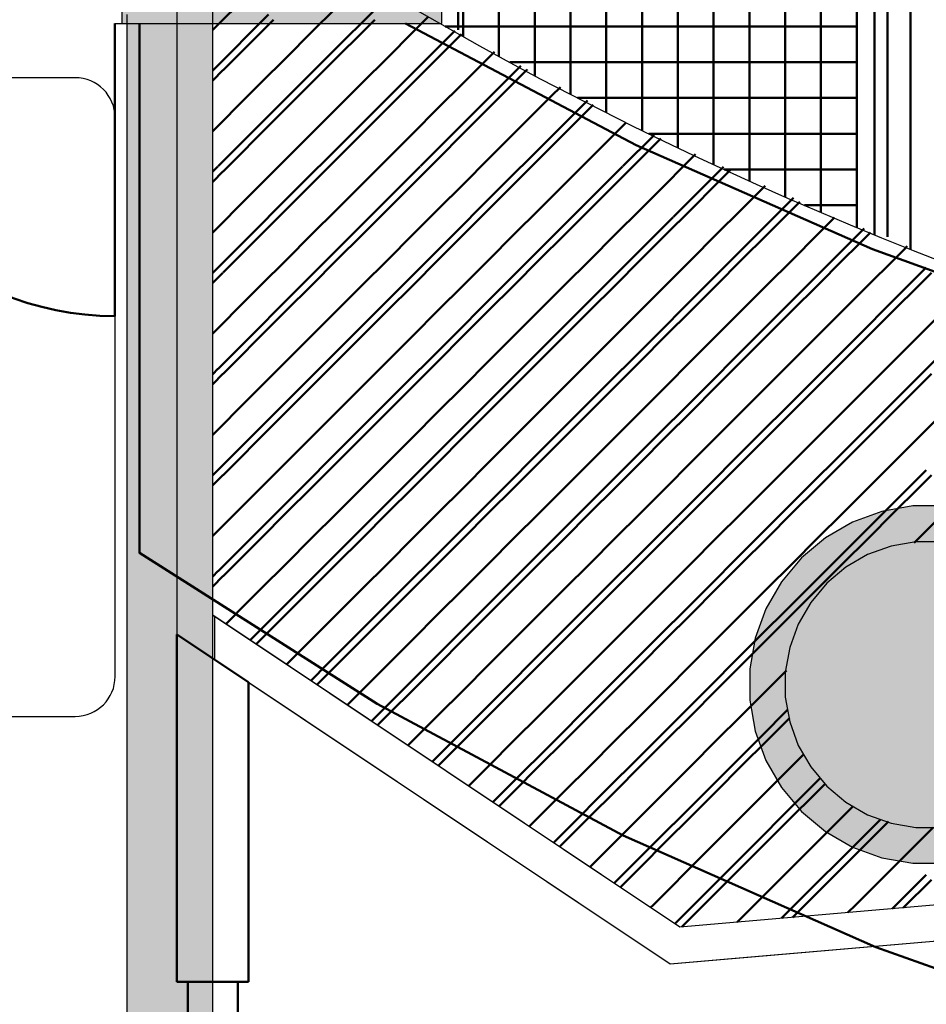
# Model space of a CAD drawing. Header units: metres. Extents: x -1 to 430, y -6 to 31.
# Tile 59 of 169: x 409.48 to 410.74, y 20.69 to 22.07. Entities that reach past the tile are written whole.
import ezdxf

# ---------------------------------------------------------------- set-up
doc = ezdxf.new("R2010")
doc.units = ezdxf.units.M
doc.linetypes.add('CONTINUA', pattern=[0])
doc.linetypes.add('VERDECKT', pattern=[9.525, 6.35, -3.175])
for name, color, linetype, lineweight in [('3D P1 MURS EXISTENTS', 7, 'CONTINUA', 25), ('3D P1 PILAR', 7, 'CONTINUA', 25), ('3D P2 MURS', 7, 'CONTINUA', 25), ('3D P2 MURS NOUS', 7, 'CONTINUA', 25), ('3D P2 PILAR', 7, 'CONTINUA', 25), ('3D P3 MURS', 7, 'CONTINUA', 25), ('3D P3 PILAR', 7, 'CONTINUA', 25), ('3D P4 MURS', 7, 'CONTINUA', 25), ('3D P4 PILAR', 7, 'CONTINUA', 25), ('3D P5 MURS', 7, 'CONTINUA', 25), ('3D P5 PILAR', 7, 'CONTINUA', 25), ('3D PA MURS', 7, 'CONTINUA', 25), ('3D PA PILARS', 7, 'CONTINUA', 25), ('P1 ESCALES 2D', 7, 'CONTINUA', 25), ('P1 MOBLES', 7, 'CONTINUA', 25), ('P2 ESCALES 2D', 7, 'CONTINUA', 25), ('P2 MOBLES 2D', 7, 'CONTINUA', 25), ('P3 ESCALES 2D', 7, 'CONTINUA', 25), ('P3 MOBLES', 7, 'CONTINUA', 25), ('P4 ESCALES 2D', 7, 'CONTINUA', 25), ('P4 MOBLES', 7, 'CONTINUA', 25), ('P5 ESCALA 2D', 7, 'CONTINUA', 25), ('P5 MOBLES', 7, 'CONTINUA', 25), ('PA MOBLES', 7, 'CONTINUA', 25)]:
    doc.layers.add(name, color=color, linetype=linetype, lineweight=lineweight)

# ---------------------------------------------------------------- blocks, each defined once
blk = doc.blocks.new('TRAMA_0')
at = {"layer": 'P1 MOBLES', "color": 202, "linetype": 'CONTINUA', "lineweight": 50, "transparency": 33554687}
for p, q in [((409.8958, 22.0053), (409.9955, 22.105)), ((409.747, 21.9979), (409.8249, 22.0759)), ((409.9665, 21.9346), (410.0854, 22.0535)), ((409.7544, 21.8639), (409.8957, 22.0052)), ((410.0372, 21.8639), (410.1775, 22.0042)), ((410.2494, 21.9346), (410.2696, 21.9549)), ((409.8251, 21.7932), (409.9664, 21.9345)), ((410.1079, 21.7932), (410.2492, 21.9345)), ((410.3201, 21.8639), (410.3634, 21.9072)), ((409.747, 21.8565), (409.7542, 21.8637)), ((409.8958, 21.7225), (410.0371, 21.8637)), ((410.1786, 21.7225), (410.3199, 21.8637)), ((410.3908, 21.7932), (410.4606, 21.863)), ((410.4615, 21.7225), (410.5578, 21.8188)), ((409.747, 21.7151), (409.8249, 21.793)), ((409.9665, 21.6518), (410.1078, 21.793)), ((410.2494, 21.6518), (410.3906, 21.793)), ((410.5322, 21.6518), (410.6559, 21.7754)), ((409.7544, 21.581), (409.8957, 21.7223)), ((410.0372, 21.581), (410.1785, 21.7223)), ((410.3201, 21.581), (410.4613, 21.7223)), ((410.6029, 21.581), (410.7442, 21.7223)), ((409.8251, 21.5103), (409.9664, 21.6516)), ((410.1079, 21.5103), (410.2492, 21.6516)), ((410.3908, 21.5103), (410.5321, 21.6516)), ((410.6736, 21.5103), (410.8149, 21.6516)), ((409.747, 21.5736), (409.7542, 21.5809)), ((409.8958, 21.4396), (410.0371, 21.5809)), ((410.1786, 21.4396), (410.3199, 21.5809)), ((410.4615, 21.4396), (410.6028, 21.5809)), ((409.747, 21.4322), (409.8249, 21.5102)), ((409.9665, 21.3689), (410.1078, 21.5102)), ((410.2494, 21.3689), (410.3906, 21.5102)), ((410.5322, 21.3689), (410.6735, 21.5102)), ((409.7544, 21.2982), (409.8957, 21.4395)), ((410.0372, 21.2982), (410.1785, 21.4395)), ((410.3201, 21.2982), (410.4613, 21.4395)), ((410.6029, 21.2982), (410.7442, 21.4395)), ((409.8251, 21.2275), (409.9664, 21.3688)), ((410.1079, 21.2275), (410.2492, 21.3688)), ((410.3908, 21.2275), (410.5321, 21.3688)), ((409.747, 21.2908), (409.7542, 21.2981)), ((409.8958, 21.1568), (410.0371, 21.2981)), ((410.1786, 21.1568), (410.3199, 21.2981)), ((410.4615, 21.1568), (410.6028, 21.2981)), ((409.7992, 21.2015), (409.8249, 21.2273)), ((409.9688, 21.0883), (410.1078, 21.2273)), ((410.2494, 21.0861), (410.3906, 21.2273)), ((409.884, 21.1449), (409.8957, 21.1566)), ((410.0536, 21.0317), (410.1785, 21.1566)), ((410.3201, 21.0154), (410.4613, 21.1566)), ((410.5322, 21.0861), (410.5502, 21.1041)), ((410.1384, 20.9751), (410.2492, 21.0859)), ((410.3908, 20.9446), (410.5321, 21.0859)), ((410.2232, 20.9185), (410.3199, 21.0152)), ((410.4615, 20.8739), (410.5961, 21.0086)), ((410.308, 20.8619), (410.3906, 20.9445)), ((410.5419, 20.813), (410.6735, 20.9445)), ((410.6736, 20.9446), (410.6801, 20.9511)), ((410.3928, 20.8053), (410.4613, 20.8738)), ((410.6966, 20.8262), (410.7442, 20.8738))]:
    blk.add_line(p, q, dxfattribs=at)
blk = doc.blocks.new('OBJETO_COMPLEJO_9')
at = {"layer": 'P1 MOBLES', "color": 202, "linetype": 'CONTINUA', "lineweight": 50, "transparency": 33554687}
for p, q in [((408.6999, 20.63), (408.6999, 20.9813)), ((409.1486, 20.9813), (409.1486, 20.63)), ((408.6745, 20.7485), (408.6999, 20.7485)), ((409.1783, 20.7485), (409.1486, 20.7485)), ((409.0724, 20.5495), (408.7804, 20.5495))]:
    blk.add_line(p, q, dxfattribs=at)
for points in [[(408.6745, 20.8797), (408.6449, 20.8797), (408.6449, 20.6173), (408.6745, 20.6173), (408.6745, 21.0067), (408.7126, 21.0067)], [(408.7091, 21.0111), (408.7042, 21.007), (408.7003, 21.0022), (408.6974, 20.9968), (408.6957, 20.991), (408.695, 20.985), (408.6956, 20.9789), (408.6973, 20.973), (408.7002, 20.9673), (408.7043, 20.9624), (408.709, 20.9584), (408.7144, 20.9555), (408.7202, 20.9537), (408.7262, 20.953), (408.7323, 20.9535), (408.7382, 20.9551), (408.7439, 20.958)], [(409.0991, 20.958), (409.1048, 20.9551), (409.1108, 20.9535), (409.1169, 20.953), (409.1229, 20.9537), (409.1287, 20.9555), (409.134, 20.9584), (409.1388, 20.9624), (409.1428, 20.9673), (409.1458, 20.973), (409.1475, 20.9789), (409.148, 20.985), (409.1474, 20.991), (409.1456, 20.9968), (409.1428, 21.0022), (409.1389, 21.007), (409.1339, 21.0111)], [(409.1783, 20.8797), (409.2079, 20.8797), (409.2079, 20.6173), (409.1783, 20.6173), (409.1783, 21.0067), (409.1359, 21.0067)], [(408.6993, 20.6334), (408.7009, 20.6176), (408.7054, 20.6029), (408.7126, 20.5896), (408.7222, 20.578), (408.7338, 20.5684), (408.7471, 20.5612), (408.7618, 20.5566), (408.7776, 20.5551)], [(409.0697, 20.5551), (409.0855, 20.5566), (409.1002, 20.5612), (409.1135, 20.5684), (409.1251, 20.578), (409.1346, 20.5896), (409.1418, 20.6029), (409.1464, 20.6176), (409.148, 20.6334)]]:
    blk.add_lwpolyline(points, dxfattribs=at)
blk.add_lwpolyline([(409.627, 19.8087), (408.2258, 19.8087), (408.2258, 20.6088), (409.627, 20.6088), (409.627, 19.8087)], close=True, dxfattribs=at)
for centre, radius, start, end in [((408.9216, 20.6506), 0.4167, 59.5738, 120.4458), ((408.9216, 20.6717), 0.3405, 58.2581, 121.7649)]:
    blk.add_arc(centre, radius, start, end, dxfattribs=at)
blk = doc.blocks.new('TRAMA_1')
at = {"layer": 'P2 MOBLES 2D', "color": 202, "linetype": 'CONTINUA', "lineweight": 50, "transparency": 33554687}
for p, q in [((409.8958, 22.0053), (409.997, 22.1065)), ((409.747, 21.9979), (409.8249, 22.0759)), ((409.9665, 21.9346), (410.0847, 22.0528)), ((409.7544, 21.8639), (409.8957, 22.0052)), ((410.0372, 21.8639), (410.1777, 22.0044)), ((410.2494, 21.9346), (410.2708, 21.956)), ((409.8251, 21.7932), (409.9664, 21.9345)), ((410.1079, 21.7932), (410.2492, 21.9345)), ((410.3201, 21.8639), (410.3638, 21.9076)), ((409.747, 21.8565), (409.7542, 21.8637)), ((409.8958, 21.7225), (410.0371, 21.8637)), ((410.1786, 21.7225), (410.3199, 21.8637)), ((410.3908, 21.7932), (410.4599, 21.8623)), ((410.4615, 21.7225), (410.5588, 21.8197)), ((409.747, 21.7151), (409.8249, 21.793)), ((409.9665, 21.6518), (410.1078, 21.793)), ((410.2494, 21.6518), (410.3906, 21.793)), ((410.5322, 21.6518), (410.6576, 21.7771)), ((409.7544, 21.581), (409.8957, 21.7223)), ((410.0372, 21.581), (410.1785, 21.7223)), ((410.3201, 21.581), (410.4613, 21.7223)), ((410.6029, 21.581), (410.7442, 21.7223)), ((409.8251, 21.5103), (409.9664, 21.6516)), ((410.1079, 21.5103), (410.2492, 21.6516)), ((410.3908, 21.5103), (410.5321, 21.6516)), ((410.6736, 21.5103), (410.8149, 21.6516)), ((409.747, 21.5736), (409.7542, 21.5809)), ((409.8958, 21.4396), (410.0371, 21.5809)), ((410.1786, 21.4396), (410.3199, 21.5809)), ((410.4615, 21.4396), (410.6028, 21.5809)), ((409.747, 21.4322), (409.8249, 21.5102)), ((409.9665, 21.3689), (410.1078, 21.5102)), ((410.2494, 21.3689), (410.3906, 21.5102)), ((410.5322, 21.3689), (410.6735, 21.5102)), ((409.7544, 21.2982), (409.8957, 21.4395)), ((410.0372, 21.2982), (410.1785, 21.4395)), ((410.3201, 21.2982), (410.4613, 21.4395)), ((410.6029, 21.2982), (410.7442, 21.4395)), ((409.8251, 21.2275), (409.9664, 21.3688)), ((410.1079, 21.2275), (410.2492, 21.3688)), ((410.3908, 21.2275), (410.5321, 21.3688)), ((409.747, 21.2908), (409.7542, 21.2981)), ((409.8958, 21.1568), (410.0371, 21.2981)), ((410.1786, 21.1568), (410.3199, 21.2981)), ((410.4615, 21.1568), (410.6028, 21.2981)), ((409.7992, 21.2015), (409.8249, 21.2273)), ((409.9688, 21.0883), (410.1078, 21.2273)), ((410.2494, 21.0861), (410.3906, 21.2273)), ((409.884, 21.1449), (409.8957, 21.1566)), ((410.0536, 21.0317), (410.1785, 21.1566)), ((410.3201, 21.0154), (410.4613, 21.1566)), ((410.5322, 21.0861), (410.5502, 21.1041)), ((410.1384, 20.9751), (410.2492, 21.0859)), ((410.3908, 20.9446), (410.5321, 21.0859)), ((410.2232, 20.9185), (410.3199, 21.0152)), ((410.4615, 20.8739), (410.5961, 21.0086)), ((410.308, 20.8619), (410.3906, 20.9445)), ((410.5419, 20.813), (410.6735, 20.9445)), ((410.6736, 20.9446), (410.6801, 20.9511)), ((410.3928, 20.8053), (410.4613, 20.8738)), ((410.6966, 20.8262), (410.7442, 20.8738))]:
    blk.add_line(p, q, dxfattribs=at)
blk = doc.blocks.new('TRAMA_2')
at = {"layer": 'P3 MOBLES', "color": 202, "linetype": 'CONTINUA', "lineweight": 50, "transparency": 33554687}
for p, q in [((409.8958, 22.0053), (409.997, 22.1065)), ((409.747, 21.9979), (409.8249, 22.0759)), ((409.9665, 21.9346), (410.0847, 22.0528)), ((409.7544, 21.8639), (409.8957, 22.0052)), ((410.0372, 21.8639), (410.1777, 22.0044)), ((410.2494, 21.9346), (410.2708, 21.956)), ((409.8251, 21.7932), (409.9664, 21.9345)), ((410.1079, 21.7932), (410.2492, 21.9345)), ((410.3201, 21.8639), (410.3638, 21.9076)), ((409.747, 21.8565), (409.7542, 21.8637)), ((409.8958, 21.7225), (410.0371, 21.8637)), ((410.1786, 21.7225), (410.3199, 21.8637)), ((410.3908, 21.7932), (410.4599, 21.8623)), ((410.4615, 21.7225), (410.5588, 21.8197)), ((409.747, 21.7151), (409.8249, 21.793)), ((409.9665, 21.6518), (410.1078, 21.793)), ((410.2494, 21.6518), (410.3906, 21.793)), ((410.5322, 21.6518), (410.6576, 21.7771)), ((409.7544, 21.581), (409.8957, 21.7223)), ((410.0372, 21.581), (410.1785, 21.7223)), ((410.3201, 21.581), (410.4613, 21.7223)), ((410.6029, 21.581), (410.7442, 21.7223)), ((409.8251, 21.5103), (409.9664, 21.6516)), ((410.1079, 21.5103), (410.2492, 21.6516)), ((410.3908, 21.5103), (410.5321, 21.6516)), ((410.6736, 21.5103), (410.8149, 21.6516)), ((409.747, 21.5736), (409.7542, 21.5809)), ((409.8958, 21.4396), (410.0371, 21.5809)), ((410.1786, 21.4396), (410.3199, 21.5809)), ((410.4615, 21.4396), (410.6028, 21.5809)), ((409.747, 21.4322), (409.8249, 21.5102)), ((409.9665, 21.3689), (410.1078, 21.5102)), ((410.2494, 21.3689), (410.3906, 21.5102)), ((410.5322, 21.3689), (410.6735, 21.5102)), ((409.7544, 21.2982), (409.8957, 21.4395)), ((410.0372, 21.2982), (410.1785, 21.4395)), ((410.3201, 21.2982), (410.4613, 21.4395)), ((410.6029, 21.2982), (410.7442, 21.4395)), ((409.8251, 21.2275), (409.9664, 21.3688)), ((410.1079, 21.2275), (410.2492, 21.3688)), ((410.3908, 21.2275), (410.5321, 21.3688)), ((409.747, 21.2908), (409.7542, 21.2981)), ((409.8958, 21.1568), (410.0371, 21.2981)), ((410.1786, 21.1568), (410.3199, 21.2981)), ((410.4615, 21.1568), (410.6028, 21.2981)), ((409.7992, 21.2015), (409.8249, 21.2273)), ((409.9688, 21.0883), (410.1078, 21.2273)), ((410.2494, 21.0861), (410.3906, 21.2273)), ((409.884, 21.1449), (409.8957, 21.1566)), ((410.0536, 21.0317), (410.1785, 21.1566)), ((410.3201, 21.0154), (410.4613, 21.1566)), ((410.5322, 21.0861), (410.5502, 21.1041)), ((410.1384, 20.9751), (410.2492, 21.0859)), ((410.3908, 20.9446), (410.5321, 21.0859)), ((410.2232, 20.9185), (410.3199, 21.0152)), ((410.4615, 20.8739), (410.5961, 21.0086)), ((410.308, 20.8619), (410.3906, 20.9445)), ((410.5419, 20.813), (410.6735, 20.9445)), ((410.6736, 20.9446), (410.6801, 20.9511)), ((410.3928, 20.8053), (410.4613, 20.8738)), ((410.6966, 20.8262), (410.7442, 20.8738))]:
    blk.add_line(p, q, dxfattribs=at)
blk = doc.blocks.new('TRAMA_3')
at = {"layer": 'P4 MOBLES', "color": 202, "linetype": 'CONTINUA', "lineweight": 50, "transparency": 33554687}
for p, q in [((409.747, 22.0545), (409.7967, 22.1042)), ((409.8674, 22.0335), (409.9381, 22.1042)), ((410.0089, 22.0335), (410.0486, 22.0732)), ((409.7614, 21.9982), (409.832, 22.0688)), ((409.9028, 21.9982), (409.9734, 22.0688)), ((410.0442, 21.9982), (410.0946, 22.0486)), ((409.7967, 21.9628), (409.8674, 22.0334)), ((409.9382, 21.9628), (410.0088, 22.0334)), ((410.0796, 21.9628), (410.1407, 22.0239)), ((409.747, 21.9838), (409.7613, 21.9981)), ((409.8321, 21.9275), (409.9027, 21.9981)), ((409.9735, 21.9275), (410.0442, 21.9981)), ((410.1149, 21.9275), (410.1856, 21.9981)), ((410.1856, 21.9982), (410.1867, 21.9993)), ((409.747, 21.9131), (409.7967, 21.9627)), ((409.8674, 21.8921), (409.9381, 21.9627)), ((410.0089, 21.8921), (410.0795, 21.9627)), ((410.1503, 21.8921), (410.2209, 21.9627)), ((410.221, 21.9628), (410.2328, 21.9746)), ((410.2564, 21.9275), (410.2788, 21.9499)), ((409.7614, 21.8567), (409.832, 21.9274)), ((409.9028, 21.8567), (409.9734, 21.9274)), ((410.0442, 21.8567), (410.1149, 21.9274)), ((410.1856, 21.8567), (410.2563, 21.9274)), ((410.2917, 21.8921), (410.3249, 21.9253)), ((410.3271, 21.8567), (410.3731, 21.9028)), ((409.7967, 21.8214), (409.8674, 21.892)), ((409.9382, 21.8214), (410.0088, 21.892)), ((410.0796, 21.8214), (410.1502, 21.892)), ((410.221, 21.8214), (410.2916, 21.892)), ((410.3624, 21.8214), (410.4217, 21.8807)), ((409.747, 21.8423), (409.7613, 21.8567)), ((409.8321, 21.786), (409.9027, 21.8567)), ((409.9735, 21.786), (410.0442, 21.8567)), ((410.1149, 21.786), (410.1856, 21.8567)), ((410.2564, 21.786), (410.327, 21.8567)), ((410.3978, 21.786), (410.4684, 21.8567)), ((410.4685, 21.8567), (410.4703, 21.8586)), ((410.5038, 21.8214), (410.5189, 21.8365)), ((409.747, 21.7716), (409.7967, 21.8213)), ((409.8674, 21.7507), (409.9381, 21.8213)), ((410.0089, 21.7507), (410.0795, 21.8213)), ((410.1503, 21.7507), (410.2209, 21.8213)), ((410.2917, 21.7507), (410.3623, 21.8213)), ((410.4331, 21.7507), (410.5038, 21.8213)), ((410.5392, 21.786), (410.5675, 21.8143)), ((409.7614, 21.7153), (409.832, 21.786)), ((409.9028, 21.7153), (409.9734, 21.786)), ((410.0442, 21.7153), (410.1149, 21.786)), ((410.1856, 21.7153), (410.2563, 21.786)), ((410.3271, 21.7153), (410.3977, 21.786)), ((410.4685, 21.7153), (410.5391, 21.786)), ((410.5746, 21.7507), (410.6161, 21.7922)), ((410.6099, 21.7153), (410.6661, 21.7715)), ((409.7967, 21.68), (409.8674, 21.7506)), ((409.9382, 21.68), (410.0088, 21.7506)), ((410.0796, 21.68), (410.1502, 21.7506)), ((410.221, 21.68), (410.2916, 21.7506)), ((410.3624, 21.68), (410.4331, 21.7506)), ((410.5038, 21.68), (410.5745, 21.7506)), ((410.6453, 21.68), (410.7159, 21.7506)), ((410.716, 21.7507), (410.7174, 21.7521)), ((409.747, 21.7009), (409.7613, 21.7152)), ((409.8321, 21.6446), (409.9027, 21.7152)), ((409.9735, 21.6446), (410.0442, 21.7152)), ((410.1149, 21.6446), (410.1856, 21.7152)), ((410.2564, 21.6446), (410.327, 21.7152)), ((410.3978, 21.6446), (410.4684, 21.7152)), ((410.5392, 21.6446), (410.6098, 21.7152)), ((410.6806, 21.6446), (410.7513, 21.7152)), ((409.747, 21.6302), (409.7967, 21.6799)), ((409.8674, 21.6093), (409.9381, 21.6799)), ((410.0089, 21.6093), (410.0795, 21.6799)), ((410.1503, 21.6093), (410.2209, 21.6799)), ((410.2917, 21.6093), (410.3623, 21.6799)), ((410.4331, 21.6093), (410.5038, 21.6799)), ((410.5746, 21.6093), (410.6452, 21.6799)), ((410.716, 21.6093), (410.7866, 21.6799)), ((409.7614, 21.5739), (409.832, 21.6445)), ((409.9028, 21.5739), (409.9734, 21.6445)), ((410.0442, 21.5739), (410.1149, 21.6445)), ((410.1856, 21.5739), (410.2563, 21.6445)), ((410.3271, 21.5739), (410.3977, 21.6445)), ((410.4685, 21.5739), (410.5391, 21.6445)), ((410.6099, 21.5739), (410.6805, 21.6445)), ((409.7967, 21.5385), (409.8674, 21.6092)), ((409.9382, 21.5385), (410.0088, 21.6092)), ((410.0796, 21.5385), (410.1502, 21.6092)), ((410.221, 21.5385), (410.2916, 21.6092)), ((410.3624, 21.5385), (410.4331, 21.6092)), ((410.5038, 21.5385), (410.5745, 21.6092)), ((410.6453, 21.5385), (410.7159, 21.6092)), ((409.747, 21.5595), (409.7613, 21.5738)), ((409.8321, 21.5032), (409.9027, 21.5738)), ((409.9735, 21.5032), (410.0442, 21.5738)), ((410.1149, 21.5032), (410.1856, 21.5738)), ((410.2564, 21.5032), (410.327, 21.5738)), ((410.3978, 21.5032), (410.4684, 21.5738)), ((410.5392, 21.5032), (410.6098, 21.5738)), ((410.6806, 21.5032), (410.7513, 21.5738)), ((409.747, 21.4888), (409.7967, 21.5385)), ((409.8674, 21.4678), (409.9381, 21.5385)), ((410.0089, 21.4678), (410.0795, 21.5385)), ((410.1503, 21.4678), (410.2209, 21.5385)), ((410.2917, 21.4678), (410.3623, 21.5385)), ((410.4331, 21.4678), (410.5038, 21.5385)), ((410.5746, 21.4678), (410.6452, 21.5385)), ((410.716, 21.4678), (410.7866, 21.5385)), ((409.7614, 21.4325), (409.832, 21.5031)), ((409.9028, 21.4325), (409.9734, 21.5031)), ((410.0442, 21.4325), (410.1149, 21.5031)), ((410.1856, 21.4325), (410.2563, 21.5031)), ((410.3271, 21.4325), (410.3977, 21.5031)), ((410.4685, 21.4325), (410.5391, 21.5031)), ((410.6099, 21.4325), (410.6805, 21.5031)), ((409.7967, 21.3971), (409.8674, 21.4678)), ((409.9382, 21.3971), (410.0088, 21.4678)), ((410.0796, 21.3971), (410.1502, 21.4678)), ((410.221, 21.3971), (410.2916, 21.4678)), ((410.3624, 21.3971), (410.4331, 21.4678)), ((410.5038, 21.3971), (410.5745, 21.4678)), ((410.6453, 21.3971), (410.7159, 21.4678)), ((409.747, 21.4181), (409.7613, 21.4324)), ((409.8321, 21.3618), (409.9027, 21.4324)), ((409.9735, 21.3618), (410.0442, 21.4324)), ((410.1149, 21.3618), (410.1856, 21.4324)), ((410.2564, 21.3618), (410.327, 21.4324)), ((410.3978, 21.3618), (410.4684, 21.4324)), ((410.5392, 21.3618), (410.6098, 21.4324)), ((410.6806, 21.3618), (410.7513, 21.4324)), ((409.747, 21.3474), (409.7967, 21.3971)), ((409.8674, 21.3264), (409.9381, 21.3971)), ((410.0089, 21.3264), (410.0795, 21.3971)), ((410.1503, 21.3264), (410.2209, 21.3971)), ((410.2917, 21.3264), (410.3623, 21.3971)), ((410.4331, 21.3264), (410.5038, 21.3971)), ((410.5746, 21.3264), (410.6452, 21.3971)), ((410.7273, 21.3377), (410.7866, 21.3971)), ((409.7614, 21.2911), (409.832, 21.3617)), ((409.9028, 21.2911), (409.9734, 21.3617)), ((410.0442, 21.2911), (410.1149, 21.3617)), ((410.1856, 21.2911), (410.2563, 21.3617)), ((410.3271, 21.2911), (410.3977, 21.3617)), ((410.4685, 21.2911), (410.5391, 21.3617)), ((410.6099, 21.2911), (410.6805, 21.3617)), ((409.7967, 21.2557), (409.8674, 21.3263)), ((409.9382, 21.2557), (410.0088, 21.3263)), ((410.0796, 21.2557), (410.1502, 21.3263)), ((410.221, 21.2557), (410.2916, 21.3263)), ((410.3624, 21.2557), (410.4331, 21.3263)), ((410.5038, 21.2557), (410.5745, 21.3263)), ((409.747, 21.2767), (409.7613, 21.291)), ((409.8321, 21.2203), (409.9027, 21.291)), ((409.9735, 21.2203), (410.0442, 21.291)), ((410.1149, 21.2203), (410.1856, 21.291)), ((410.2564, 21.2203), (410.327, 21.291)), ((410.3978, 21.2203), (410.4684, 21.291)), ((410.5392, 21.2203), (410.6098, 21.291)), ((409.7652, 21.2242), (409.7967, 21.2556)), ((409.8674, 21.185), (409.9381, 21.2556)), ((410.0089, 21.185), (410.0795, 21.2556)), ((410.1503, 21.185), (410.2209, 21.2556)), ((410.2917, 21.185), (410.3623, 21.2556)), ((410.4331, 21.185), (410.5038, 21.2556)), ((409.8076, 21.1959), (409.832, 21.2203)), ((409.9028, 21.1496), (409.9734, 21.2203)), ((410.0442, 21.1496), (410.1149, 21.2203)), ((410.1856, 21.1496), (410.2563, 21.2203)), ((410.3271, 21.1496), (410.3977, 21.2203)), ((410.4685, 21.1496), (410.5391, 21.2203)), ((409.85, 21.1676), (409.8674, 21.1849)), ((409.9382, 21.1143), (410.0088, 21.1849)), ((410.0796, 21.1143), (410.1502, 21.1849)), ((410.221, 21.1143), (410.2916, 21.1849)), ((410.3624, 21.1143), (410.4331, 21.1849)), ((410.5038, 21.1143), (410.5487, 21.1591)), ((409.8924, 21.1393), (409.9027, 21.1496)), ((409.9773, 21.0827), (410.0442, 21.1496)), ((410.1149, 21.0789), (410.1856, 21.1496)), ((410.2564, 21.0789), (410.327, 21.1496)), ((410.3978, 21.0789), (410.4684, 21.1496)), ((409.9348, 21.111), (409.9381, 21.1142)), ((410.0197, 21.0544), (410.0795, 21.1142)), ((410.1503, 21.0436), (410.2209, 21.1142)), ((410.2917, 21.0436), (410.3623, 21.1142)), ((410.4331, 21.0436), (410.5038, 21.1142)), ((410.5392, 21.0789), (410.5532, 21.0929)), ((410.0621, 21.0261), (410.1149, 21.0789)), ((410.1856, 21.0082), (410.2563, 21.0789)), ((410.3271, 21.0082), (410.3977, 21.0789)), ((410.4685, 21.0082), (410.5391, 21.0789)), ((410.1045, 20.9978), (410.1502, 21.0435)), ((410.221, 20.9729), (410.2916, 21.0435)), ((410.3624, 20.9729), (410.4331, 21.0435)), ((410.5038, 20.9729), (410.5727, 21.0417)), ((410.1469, 20.9694), (410.1856, 21.0081)), ((410.2564, 20.9375), (410.327, 21.0081)), ((410.3978, 20.9375), (410.4684, 21.0081)), ((410.5392, 20.9375), (410.6032, 21.0015)), ((410.1893, 20.9411), (410.2209, 20.9728)), ((410.2917, 20.9021), (410.3623, 20.9728)), ((410.4331, 20.9021), (410.5038, 20.9728)), ((410.5746, 20.9021), (410.6421, 20.9697)), ((410.6806, 20.9375), (410.6912, 20.9481)), ((410.2317, 20.9128), (410.2563, 20.9374)), ((410.3271, 20.8668), (410.3977, 20.9374)), ((410.4685, 20.8668), (410.5391, 20.9374)), ((410.6099, 20.8668), (410.6805, 20.9374)), ((410.716, 20.9021), (410.7539, 20.9401)), ((410.2741, 20.8845), (410.2916, 20.9021)), ((410.3624, 20.8314), (410.4331, 20.9021)), ((410.5038, 20.8314), (410.5745, 20.9021)), ((410.6453, 20.8314), (410.7159, 20.9021)), ((410.3165, 20.8562), (410.327, 20.8667)), ((410.4027, 20.801), (410.4684, 20.8667)), ((410.5574, 20.8143), (410.6098, 20.8667)), ((410.7121, 20.8275), (410.7513, 20.8667)), ((410.3589, 20.8279), (410.3623, 20.8314)), ((410.4801, 20.8077), (410.5038, 20.8314)), ((410.6347, 20.8209), (410.6452, 20.8314))]:
    blk.add_line(p, q, dxfattribs=at)
blk = doc.blocks.new('TRAMA_4')
at = {"layer": 'P5 MOBLES', "color": 202, "linetype": 'CONTINUA', "lineweight": 50, "transparency": 33554687}
for p, q in [((409.8958, 22.0053), (409.997, 22.1065)), ((409.747, 21.9979), (409.8249, 22.0759)), ((409.9665, 21.9346), (410.0847, 22.0528)), ((409.7544, 21.8639), (409.8957, 22.0052)), ((410.0372, 21.8639), (410.1777, 22.0044)), ((410.2494, 21.9346), (410.2708, 21.956)), ((409.8251, 21.7932), (409.9664, 21.9345)), ((410.1079, 21.7932), (410.2492, 21.9345)), ((410.3201, 21.8639), (410.3638, 21.9076)), ((409.747, 21.8565), (409.7542, 21.8637)), ((409.8958, 21.7225), (410.0371, 21.8637)), ((410.1786, 21.7225), (410.3199, 21.8637)), ((410.3908, 21.7932), (410.4599, 21.8623)), ((410.4615, 21.7225), (410.5588, 21.8197)), ((409.747, 21.7151), (409.8249, 21.793)), ((409.9665, 21.6518), (410.1078, 21.793)), ((410.2494, 21.6518), (410.3906, 21.793)), ((410.5322, 21.6518), (410.6576, 21.7771)), ((409.7544, 21.581), (409.8957, 21.7223)), ((410.0372, 21.581), (410.1785, 21.7223)), ((410.3201, 21.581), (410.4613, 21.7223)), ((410.6029, 21.581), (410.7442, 21.7223)), ((409.8251, 21.5103), (409.9664, 21.6516)), ((410.1079, 21.5103), (410.2492, 21.6516)), ((410.3908, 21.5103), (410.5321, 21.6516)), ((410.6736, 21.5103), (410.8149, 21.6516)), ((409.747, 21.5736), (409.7542, 21.5809)), ((409.8958, 21.4396), (410.0371, 21.5809)), ((410.1786, 21.4396), (410.3199, 21.5809)), ((410.4615, 21.4396), (410.6028, 21.5809)), ((409.747, 21.4322), (409.8249, 21.5102)), ((409.9665, 21.3689), (410.1078, 21.5102)), ((410.2494, 21.3689), (410.3906, 21.5102)), ((410.5322, 21.3689), (410.6735, 21.5102)), ((409.7544, 21.2982), (409.8957, 21.4395)), ((410.0372, 21.2982), (410.1785, 21.4395)), ((410.3201, 21.2982), (410.4613, 21.4395)), ((410.6029, 21.2982), (410.7442, 21.4395)), ((409.8251, 21.2275), (409.9664, 21.3688)), ((410.1079, 21.2275), (410.2492, 21.3688)), ((410.3908, 21.2275), (410.5321, 21.3688)), ((409.747, 21.2908), (409.7542, 21.2981)), ((409.8958, 21.1568), (410.0371, 21.2981)), ((410.1786, 21.1568), (410.3199, 21.2981)), ((410.4615, 21.1568), (410.6028, 21.2981)), ((409.7992, 21.2015), (409.8249, 21.2273)), ((409.9688, 21.0883), (410.1078, 21.2273)), ((410.2494, 21.0861), (410.3906, 21.2273)), ((409.884, 21.1449), (409.8957, 21.1566)), ((410.0536, 21.0317), (410.1785, 21.1566)), ((410.3201, 21.0154), (410.4613, 21.1566)), ((410.5322, 21.0861), (410.5502, 21.1041)), ((410.1384, 20.9751), (410.2492, 21.0859)), ((410.3908, 20.9446), (410.5321, 21.0859)), ((410.2232, 20.9185), (410.3199, 21.0152)), ((410.4615, 20.8739), (410.5961, 21.0086)), ((410.308, 20.8619), (410.3906, 20.9445)), ((410.5419, 20.813), (410.6735, 20.9445)), ((410.6736, 20.9446), (410.6801, 20.9511)), ((410.3928, 20.8053), (410.4613, 20.8738)), ((410.6966, 20.8262), (410.7442, 20.8738))]:
    blk.add_line(p, q, dxfattribs=at)

msp = doc.modelspace()

# ---------------------------------------------------------------- hatches: boundary and pattern name
at = {"layer": '3D P1 MURS EXISTENTS', "linetype": 'CONTINUA', "lineweight": 18, "true_color": 0xa0a0a0, "transparency": 33554687}
msp.add_hatch(color=253, dxfattribs=at).paths.add_polyline_path([(409.747, 18.1095), (409.747, 22.2096), (409.627, 22.2096), (409.627, 18.1095)])
at = {"layer": '3D P1 PILAR', "linetype": 'CONTINUA', "lineweight": 18, "transparency": 33554687}
msp.add_hatch(color=9, dxfattribs=at).paths.add_polyline_path([(410.7645, 21.3392), (410.7295, 21.3392), (410.6951, 21.3331), (410.6622, 21.3212), (410.632, 21.3037), (410.6052, 21.2812), (410.5827, 21.2545), (410.5653, 21.2242), (410.5533, 21.1914), (410.5472, 21.1569), (410.5472, 21.122), (410.5533, 21.0876), (410.5653, 21.0547), (410.5827, 21.0245), (410.6052, 20.9977), (410.632, 20.9752), (410.6622, 20.9577), (410.6951, 20.9458), (410.7295, 20.9397), (410.7645, 20.9397), (410.7989, 20.9458), (410.8317, 20.9577), (410.862, 20.9752), (410.8888, 20.9977), (410.9112, 21.0245), (410.9287, 21.0547), (410.9407, 21.0876), (410.9467, 21.122), (410.9467, 21.1569), (410.9407, 21.1914), (410.9287, 21.2242), (410.9112, 21.2545), (410.8888, 21.2812), (410.862, 21.3037), (410.8317, 21.3212), (410.7989, 21.3331)])
at = {"layer": '3D P2 PILAR', "linetype": 'CONTINUA', "lineweight": 18, "transparency": 33554687}
msp.add_hatch(color=9, dxfattribs=at).paths.add_polyline_path([(410.7645, 21.3392), (410.7295, 21.3392), (410.6951, 21.3331), (410.6622, 21.3212), (410.632, 21.3037), (410.6052, 21.2812), (410.5827, 21.2545), (410.5653, 21.2242), (410.5533, 21.1914), (410.5472, 21.1569), (410.5472, 21.122), (410.5533, 21.0876), (410.5653, 21.0547), (410.5827, 21.0245), (410.6052, 20.9977), (410.632, 20.9752), (410.6622, 20.9577), (410.6951, 20.9458), (410.7295, 20.9397), (410.7645, 20.9397), (410.7989, 20.9458), (410.8317, 20.9577), (410.862, 20.9752), (410.8888, 20.9977), (410.9112, 21.0245), (410.9287, 21.0547), (410.9407, 21.0876), (410.9467, 21.122), (410.9467, 21.1569), (410.9407, 21.1914), (410.9287, 21.2242), (410.9112, 21.2545), (410.8888, 21.2812), (410.862, 21.3037), (410.8317, 21.3212), (410.7989, 21.3331)])
at = {"layer": '3D P3 PILAR', "linetype": 'CONTINUA', "lineweight": 18, "transparency": 33554687}
msp.add_hatch(color=9, dxfattribs=at).paths.add_polyline_path([(410.7645, 21.3392), (410.7295, 21.3392), (410.6951, 21.3331), (410.6622, 21.3212), (410.632, 21.3037), (410.6052, 21.2812), (410.5827, 21.2545), (410.5653, 21.2242), (410.5533, 21.1914), (410.5472, 21.1569), (410.5472, 21.122), (410.5533, 21.0876), (410.5653, 21.0547), (410.5827, 21.0245), (410.6052, 20.9977), (410.632, 20.9752), (410.6622, 20.9577), (410.6951, 20.9458), (410.7295, 20.9397), (410.7645, 20.9397), (410.7989, 20.9458), (410.8317, 20.9577), (410.862, 20.9752), (410.8888, 20.9977), (410.9112, 21.0245), (410.9287, 21.0547), (410.9407, 21.0876), (410.9467, 21.122), (410.9467, 21.1569), (410.9407, 21.1914), (410.9287, 21.2242), (410.9112, 21.2545), (410.8888, 21.2812), (410.862, 21.3037), (410.8317, 21.3212), (410.7989, 21.3331)])
at = {"layer": '3D P4 PILAR', "linetype": 'CONTINUA', "lineweight": 18, "transparency": 33554687}
msp.add_hatch(color=9, dxfattribs=at).paths.add_polyline_path([(410.7645, 21.3392), (410.7295, 21.3392), (410.6951, 21.3331), (410.6622, 21.3212), (410.632, 21.3037), (410.6052, 21.2812), (410.5827, 21.2545), (410.5653, 21.2242), (410.5533, 21.1914), (410.5472, 21.1569), (410.5472, 21.122), (410.5533, 21.0876), (410.5653, 21.0547), (410.5827, 21.0245), (410.6052, 20.9977), (410.632, 20.9752), (410.6622, 20.9577), (410.6951, 20.9458), (410.7295, 20.9397), (410.7645, 20.9397), (410.7989, 20.9458), (410.8317, 20.9577), (410.862, 20.9752), (410.8888, 20.9977), (410.9112, 21.0245), (410.9287, 21.0547), (410.9407, 21.0876), (410.9467, 21.122), (410.9467, 21.1569), (410.9407, 21.1914), (410.9287, 21.2242), (410.9112, 21.2545), (410.8888, 21.2812), (410.862, 21.3037), (410.8317, 21.3212), (410.7989, 21.3331)])
at = {"layer": '3D P5 PILAR', "linetype": 'CONTINUA', "lineweight": 18, "transparency": 33554687}
msp.add_hatch(color=9, dxfattribs=at).paths.add_polyline_path([(410.7645, 21.3392), (410.7295, 21.3392), (410.6951, 21.3331), (410.6622, 21.3212), (410.632, 21.3037), (410.6052, 21.2812), (410.5827, 21.2545), (410.5653, 21.2242), (410.5533, 21.1914), (410.5472, 21.1569), (410.5472, 21.122), (410.5533, 21.0876), (410.5653, 21.0547), (410.5827, 21.0245), (410.6052, 20.9977), (410.632, 20.9752), (410.6622, 20.9577), (410.6951, 20.9458), (410.7295, 20.9397), (410.7645, 20.9397), (410.7989, 20.9458), (410.8317, 20.9577), (410.862, 20.9752), (410.8888, 20.9977), (410.9112, 21.0245), (410.9287, 21.0547), (410.9407, 21.0876), (410.9467, 21.122), (410.9467, 21.1569), (410.9407, 21.1914), (410.9287, 21.2242), (410.9112, 21.2545), (410.8888, 21.2812), (410.862, 21.3037), (410.8317, 21.3212), (410.7989, 21.3331)])
at = {"layer": '3D PA MURS', "linetype": 'CONTINUA', "lineweight": 18, "true_color": 0xa0a0a0, "transparency": 33554687}
msp.add_hatch(color=253, dxfattribs=at).paths.add_polyline_path([(409.6203, 22.0636), (410.0672, 22.0636), (410.0672, 22.0936), (409.6203, 22.0936)])
at = {"layer": '3D PA PILARS', "linetype": 'CONTINUA', "lineweight": 18, "transparency": 33554687}
msp.add_hatch(color=9, dxfattribs=at).paths.add_polyline_path([(410.7689, 21.3892), (410.7252, 21.3892), (410.6822, 21.3816), (410.6411, 21.3667), (410.6033, 21.3448), (410.5698, 21.3167), (410.5418, 21.2833), (410.5199, 21.2454), (410.505, 21.2044), (410.4974, 21.1614), (410.4974, 21.1177), (410.505, 21.0746), (410.5199, 21.0336), (410.5418, 20.9958), (410.5698, 20.9623), (410.6033, 20.9342), (410.6411, 20.9124), (410.6822, 20.8974), (410.7252, 20.8898), (410.7689, 20.8898), (410.8119, 20.8974), (410.853, 20.9124), (410.8908, 20.9342), (410.9243, 20.9623), (410.9524, 20.9958), (410.9742, 21.0336), (410.9892, 21.0746), (410.9967, 21.1177), (410.9967, 21.1614), (410.9892, 21.2044), (410.9742, 21.2454), (410.9524, 21.2833), (410.9243, 21.3167), (410.8908, 21.3448), (410.853, 21.3667), (410.8119, 21.3816)])

# ---------------------------------------------------------------- linework, layer by layer
at = {"layer": '3D P1 MURS EXISTENTS', "color": 7, "linetype": 'CONTINUA', "lineweight": 25, "transparency": 33554687}
for p, q in [((409.747, 18.3096), (409.747, 22.2096)), ((409.627, 22.0762), (409.627, 18.1095)), ((410.3996, 20.8008), (409.7494, 21.2347)), ((409.7494, 21.2347), (409.7494, 21.1746)), ((409.7494, 21.1746), (410.3864, 20.7495)), ((411.1937, 20.8688), (410.3996, 20.8008)), ((410.3864, 20.7495), (411.2066, 20.8197))]:
    msp.add_line(p, q, dxfattribs=at)
at = {"layer": '3D P1 PILAR', "color": 7, "linetype": 'CONTINUA', "lineweight": 25, "transparency": 33554687}
for p, q in [((410.6951, 21.3331), (410.6622, 21.3212)), ((410.7295, 21.3392), (410.6951, 21.3331)), ((410.7645, 21.3392), (410.7295, 21.3392)), ((410.6622, 21.3212), (410.632, 21.3037)), ((410.632, 21.3037), (410.6052, 21.2812)), ((410.6052, 21.2812), (410.5827, 21.2545)), ((410.5827, 21.2545), (410.5653, 21.2242)), ((410.5653, 21.2242), (410.5533, 21.1914)), ((410.5533, 21.1914), (410.5472, 21.1569)), ((410.5472, 21.1569), (410.5472, 21.122)), ((410.5472, 21.122), (410.5533, 21.0876)), ((410.5533, 21.0876), (410.5653, 21.0547)), ((410.5653, 21.0547), (410.5827, 21.0245)), ((410.5827, 21.0245), (410.6052, 20.9977)), ((410.6052, 20.9977), (410.632, 20.9752)), ((410.632, 20.9752), (410.6622, 20.9577)), ((410.6622, 20.9577), (410.6951, 20.9458)), ((410.6951, 20.9458), (410.7295, 20.9397)), ((410.7295, 20.9397), (410.7645, 20.9397))]:
    msp.add_line(p, q, dxfattribs=at)
at = {"layer": '3D P2 MURS', "color": 7, "linetype": 'CONTINUA', "lineweight": 25, "transparency": 33554687}
for p, q in [((409.697, 22.1086), (409.697, 21.2096)), ((409.747, 21.2364), (409.747, 22.1086)), ((410.3996, 20.8008), (409.747, 21.2364)), ((409.697, 21.2096), (410.3864, 20.7495)), ((411.1937, 20.8688), (410.3996, 20.8008)), ((410.4662, 20.7563), (411.2034, 20.8195)), ((410.3864, 20.7495), (410.4662, 20.7563))]:
    msp.add_line(p, q, dxfattribs=at)
at = {"layer": '3D P2 MURS NOUS', "color": 4, "linetype": 'CONTINUA', "lineweight": 50, "transparency": 33554687}
for p, q in [((409.797, 21.1429), (409.697, 21.2096)), ((409.697, 21.2096), (409.697, 20.7243)), ((409.797, 20.7243), (409.797, 21.1429)), ((409.797, 20.7243), (409.697, 20.7243))]:
    msp.add_line(p, q, dxfattribs=at)
msp.add_lwpolyline([(409.712, 20.6543), (409.712, 20.7243), (409.782, 20.7243), (409.782, 20.6543), (409.712, 20.6543)], close=True, dxfattribs=at)
at = {"layer": '3D P2 PILAR', "color": 7, "linetype": 'CONTINUA', "lineweight": 25, "transparency": 33554687}
for p, q in [((410.6951, 21.3331), (410.6622, 21.3212)), ((410.7295, 21.3392), (410.6951, 21.3331)), ((410.7645, 21.3392), (410.7295, 21.3392)), ((410.6622, 21.3212), (410.632, 21.3037)), ((410.632, 21.3037), (410.6052, 21.2812)), ((410.6052, 21.2812), (410.5827, 21.2545)), ((410.5827, 21.2545), (410.5653, 21.2242)), ((410.5653, 21.2242), (410.5533, 21.1914)), ((410.5533, 21.1914), (410.5472, 21.1569)), ((410.5472, 21.1569), (410.5472, 21.122)), ((410.5472, 21.122), (410.5533, 21.0876)), ((410.5533, 21.0876), (410.5653, 21.0547)), ((410.5653, 21.0547), (410.5827, 21.0245)), ((410.5827, 21.0245), (410.6052, 20.9977)), ((410.6052, 20.9977), (410.632, 20.9752)), ((410.632, 20.9752), (410.6622, 20.9577)), ((410.6622, 20.9577), (410.6951, 20.9458)), ((410.6951, 20.9458), (410.7295, 20.9397)), ((410.7295, 20.9397), (410.7645, 20.9397))]:
    msp.add_line(p, q, dxfattribs=at)
at = {"layer": '3D P3 MURS', "color": 7, "linetype": 'CONTINUA', "lineweight": 25, "transparency": 33554687}
for p, q in [((409.697, 22.1096), (409.697, 21.2096)), ((409.747, 21.2365), (409.747, 22.1096)), ((409.747, 21.2364), (409.747, 21.2365)), ((410.3996, 20.8008), (409.747, 21.2364)), ((409.697, 21.2096), (410.3864, 20.7495)), ((411.1937, 20.8688), (410.3996, 20.8008)), ((410.3919, 20.7499), (411.2034, 20.8195)), ((410.3864, 20.7495), (410.3919, 20.7499)), ((410.3919, 20.7499), (410.3919, 20.7499))]:
    msp.add_line(p, q, dxfattribs=at)
at = {"layer": '3D P3 PILAR', "color": 7, "linetype": 'CONTINUA', "lineweight": 25, "transparency": 33554687}
for p, q in [((410.6951, 21.3331), (410.6622, 21.3212)), ((410.7295, 21.3392), (410.6951, 21.3331)), ((410.7645, 21.3392), (410.7295, 21.3392)), ((410.6622, 21.3212), (410.632, 21.3037)), ((410.632, 21.3037), (410.6052, 21.2812)), ((410.6052, 21.2812), (410.5827, 21.2545)), ((410.5827, 21.2545), (410.5653, 21.2242)), ((410.5653, 21.2242), (410.5533, 21.1914)), ((410.5533, 21.1914), (410.5472, 21.1569)), ((410.5472, 21.1569), (410.5472, 21.122)), ((410.5472, 21.122), (410.5533, 21.0876)), ((410.5533, 21.0876), (410.5653, 21.0547)), ((410.5653, 21.0547), (410.5827, 21.0245)), ((410.5827, 21.0245), (410.6052, 20.9977)), ((410.6052, 20.9977), (410.632, 20.9752)), ((410.632, 20.9752), (410.6622, 20.9577)), ((410.6622, 20.9577), (410.6951, 20.9458)), ((410.6951, 20.9458), (410.7295, 20.9397)), ((410.7295, 20.9397), (410.7645, 20.9397))]:
    msp.add_line(p, q, dxfattribs=at)
at = {"layer": '3D P4 MURS', "color": 7, "linetype": 'CONTINUA', "lineweight": 25, "transparency": 33554687}
for p, q in [((409.697, 22.1096), (409.697, 21.2096)), ((409.747, 21.2365), (409.747, 22.1096)), ((409.7469, 21.2364), (409.747, 21.2365)), ((410.3996, 20.8008), (409.7469, 21.2364)), ((409.697, 21.2096), (410.3864, 20.7495)), ((411.1937, 20.8688), (410.3996, 20.8008)), ((410.3864, 20.7495), (411.2034, 20.8195))]:
    msp.add_line(p, q, dxfattribs=at)
at = {"layer": '3D P4 PILAR', "color": 7, "linetype": 'CONTINUA', "lineweight": 25, "transparency": 33554687}
for p, q in [((410.6951, 21.3331), (410.6622, 21.3212)), ((410.7295, 21.3392), (410.6951, 21.3331)), ((410.7645, 21.3392), (410.7295, 21.3392)), ((410.6622, 21.3212), (410.632, 21.3037)), ((410.632, 21.3037), (410.6052, 21.2812)), ((410.6052, 21.2812), (410.5827, 21.2545)), ((410.5827, 21.2545), (410.5653, 21.2242)), ((410.5653, 21.2242), (410.5533, 21.1914)), ((410.5533, 21.1914), (410.5472, 21.1569)), ((410.5472, 21.1569), (410.5472, 21.122)), ((410.5472, 21.122), (410.5533, 21.0876)), ((410.5533, 21.0876), (410.5653, 21.0547)), ((410.5653, 21.0547), (410.5827, 21.0245)), ((410.5827, 21.0245), (410.6052, 20.9977)), ((410.6052, 20.9977), (410.632, 20.9752)), ((410.632, 20.9752), (410.6622, 20.9577)), ((410.6622, 20.9577), (410.6951, 20.9458)), ((410.6951, 20.9458), (410.7295, 20.9397)), ((410.7295, 20.9397), (410.7645, 20.9397))]:
    msp.add_line(p, q, dxfattribs=at)
at = {"layer": '3D P5 MURS', "color": 7, "linetype": 'CONTINUA', "lineweight": 25, "transparency": 33554687}
for p, q in [((409.697, 22.1096), (409.697, 21.2096)), ((409.747, 21.2364), (409.747, 22.1096)), ((410.3996, 20.8008), (409.747, 21.2364)), ((409.697, 21.2096), (410.3864, 20.7495)), ((411.1937, 20.8688), (410.3996, 20.8008)), ((410.3864, 20.7495), (411.2034, 20.8195))]:
    msp.add_line(p, q, dxfattribs=at)
at = {"layer": '3D P5 PILAR', "color": 7, "linetype": 'CONTINUA', "lineweight": 25, "transparency": 33554687}
for p, q in [((410.6951, 21.3331), (410.6622, 21.3212)), ((410.7295, 21.3392), (410.6951, 21.3331)), ((410.7645, 21.3392), (410.7295, 21.3392)), ((410.6622, 21.3212), (410.632, 21.3037)), ((410.632, 21.3037), (410.6052, 21.2812)), ((410.6052, 21.2812), (410.5827, 21.2545)), ((410.5827, 21.2545), (410.5653, 21.2242)), ((410.5653, 21.2242), (410.5533, 21.1914)), ((410.5533, 21.1914), (410.5472, 21.1569)), ((410.5472, 21.1569), (410.5472, 21.122)), ((410.5472, 21.122), (410.5533, 21.0876)), ((410.5533, 21.0876), (410.5653, 21.0547)), ((410.5653, 21.0547), (410.5827, 21.0245)), ((410.5827, 21.0245), (410.6052, 20.9977)), ((410.6052, 20.9977), (410.632, 20.9752)), ((410.632, 20.9752), (410.6622, 20.9577)), ((410.6622, 20.9577), (410.6951, 20.9458)), ((410.6951, 20.9458), (410.7295, 20.9397)), ((410.7295, 20.9397), (410.7645, 20.9397))]:
    msp.add_line(p, q, dxfattribs=at)
at = {"layer": '3D PA MURS', "color": 7, "linetype": 'CONTINUA', "lineweight": 25, "transparency": 33554687}
for p, q in [((409.6203, 22.0636), (409.6203, 22.0936)), ((410.0672, 22.0636), (410.0672, 22.0936)), ((409.6103, 22.0636), (409.6203, 22.0636)), ((409.6203, 22.0636), (410.0672, 22.0636))]:
    msp.add_line(p, q, dxfattribs=at)
at = {"layer": '3D PA MURS', "color": 202, "linetype": 'CONTINUA', "lineweight": 50, "transparency": 33554687}
msp.add_line((409.6103, 22.0636), (409.6103, 21.6545), dxfattribs=at)
msp.add_arc((409.6103, 22.0636), 0.4091, 180, 270, dxfattribs=at)
at = {"layer": '3D PA PILARS', "color": 7, "linetype": 'CONTINUA', "lineweight": 25, "transparency": 33554687}
for p, q in [((410.7252, 21.3892), (410.6822, 21.3816)), ((410.7689, 21.3892), (410.7252, 21.3892)), ((410.6822, 21.3816), (410.6411, 21.3667)), ((410.6411, 21.3667), (410.6033, 21.3448)), ((410.6033, 21.3448), (410.5698, 21.3167)), ((410.5698, 21.3167), (410.5418, 21.2833)), ((410.5418, 21.2833), (410.5199, 21.2454)), ((410.5199, 21.2454), (410.505, 21.2044)), ((410.505, 21.2044), (410.4974, 21.1614)), ((410.4974, 21.1614), (410.4974, 21.1177)), ((410.4974, 21.1177), (410.505, 21.0746)), ((410.505, 21.0746), (410.5199, 21.0336)), ((410.5199, 21.0336), (410.5418, 20.9958)), ((410.5418, 20.9958), (410.5698, 20.9623)), ((410.5698, 20.9623), (410.6033, 20.9342)), ((410.6033, 20.9342), (410.6411, 20.9124)), ((410.6411, 20.9124), (410.6822, 20.8974)), ((410.6822, 20.8974), (410.7252, 20.8898)), ((410.7252, 20.8898), (410.7689, 20.8898))]:
    msp.add_line(p, q, dxfattribs=at)
at = {"layer": 'P1 ESCALES 2D', "color": 7, "lineweight": 25, "transparency": 33554687}
msp.add_arc((412.6518, 26.6124), 5.2332, 236.2843, 302.8046, dxfattribs=at)
at = {"layer": 'P1 MOBLES', "color": 202, "linetype": 'CONTINUA', "lineweight": 50, "transparency": 33554687}
for p, q in [((410.0902, 22.0545), (410.0902, 24.1596)), ((410.6902, 21.7656), (410.6902, 24.1596))]:
    msp.add_line(p, q, dxfattribs=at)
at = {"layer": 'P2 ESCALES 2D', "color": 202, "lineweight": 50, "transparency": 33554687}
for p, q in [((410.097, 22.0452), (410.097, 24.1595)), ((410.147, 22.0176), (410.147, 24.1595)), ((410.197, 21.9907), (410.197, 24.1595)), ((410.247, 21.9645), (410.247, 24.1595)), ((410.297, 21.939), (410.297, 24.1595)), ((410.347, 21.9141), (410.347, 24.1595)), ((410.397, 21.8899), (410.397, 24.1595)), ((410.447, 21.8664), (410.447, 24.1595)), ((410.497, 21.8435), (410.497, 24.1595)), ((410.547, 21.8212), (410.547, 24.1595)), ((410.597, 21.7995), (410.597, 24.1595)), ((410.647, 21.7785), (410.647, 24.1595)), ((410.672, 21.7682), (410.672, 24.1595)), ((410.722, 21.7481), (410.722, 24.1595)), ((410.647, 22.0595), (410.0717, 22.0595)), ((410.647, 22.0095), (410.162, 22.0095)), ((410.647, 21.9595), (410.2568, 21.9595)), ((410.647, 21.9095), (410.3565, 21.9095)), ((410.647, 21.8595), (410.4619, 21.8595)), ((410.647, 21.8095), (410.5739, 21.8095))]:
    msp.add_line(p, q, dxfattribs=at)
at = {"layer": 'P2 ESCALES 2D', "color": 7, "lineweight": 25, "transparency": 33554687}
msp.add_arc((412.6518, 26.6124), 5.2332, 236.2843, 302.8046, dxfattribs=at)
at = {"layer": 'P3 ESCALES 2D', "color": 202, "lineweight": 50, "transparency": 33554687}
for p, q in [((410.097, 22.0452), (410.097, 24.1595)), ((410.147, 22.0176), (410.147, 24.1595)), ((410.197, 21.9907), (410.197, 24.1595)), ((410.247, 21.9645), (410.247, 24.1595)), ((410.297, 21.939), (410.297, 24.1595)), ((410.347, 21.9141), (410.347, 24.1595)), ((410.397, 21.8899), (410.397, 24.1595)), ((410.447, 21.8664), (410.447, 24.1595)), ((410.497, 21.8435), (410.497, 24.1595)), ((410.547, 21.8212), (410.547, 24.1595)), ((410.597, 21.7995), (410.597, 24.1595)), ((410.647, 21.7785), (410.647, 24.1595)), ((410.672, 21.7682), (410.672, 24.1595)), ((410.722, 21.7481), (410.722, 24.1595)), ((410.647, 22.0595), (410.0717, 22.0595)), ((410.647, 22.0095), (410.162, 22.0095)), ((410.647, 21.9595), (410.2568, 21.9595)), ((410.647, 21.9095), (410.3565, 21.9095)), ((410.647, 21.8595), (410.4619, 21.8595)), ((410.647, 21.8095), (410.5739, 21.8095))]:
    msp.add_line(p, q, dxfattribs=at)
at = {"layer": 'P3 ESCALES 2D', "color": 7, "lineweight": 25, "transparency": 33554687}
msp.add_arc((412.6518, 26.6124), 5.2332, 236.2843, 302.8046, dxfattribs=at)
at = {"layer": 'P4 ESCALES 2D', "color": 202, "lineweight": 50, "transparency": 33554687}
for p, q in [((410.097, 22.0452), (410.097, 24.1595)), ((410.147, 22.0176), (410.147, 24.1595)), ((410.197, 21.9907), (410.197, 24.1595)), ((410.247, 21.9645), (410.247, 24.1595)), ((410.297, 21.939), (410.297, 24.1595)), ((410.347, 21.9141), (410.347, 24.1595)), ((410.397, 21.8899), (410.397, 24.1595)), ((410.447, 21.8664), (410.447, 24.1595)), ((410.497, 21.8435), (410.497, 24.1595)), ((410.547, 21.8212), (410.547, 24.1595)), ((410.597, 21.7995), (410.597, 24.1595)), ((410.647, 21.7785), (410.647, 24.1595)), ((410.672, 21.7682), (410.672, 24.1595)), ((410.722, 21.7481), (410.722, 24.1595)), ((410.647, 22.0595), (410.0717, 22.0595)), ((410.647, 22.0095), (410.162, 22.0095)), ((410.647, 21.9595), (410.2568, 21.9595)), ((410.647, 21.9095), (410.3565, 21.9095)), ((410.647, 21.8595), (410.4619, 21.8595)), ((410.647, 21.8095), (410.5739, 21.8095))]:
    msp.add_line(p, q, dxfattribs=at)
at = {"layer": 'P4 ESCALES 2D', "color": 7, "lineweight": 25, "transparency": 33554687}
msp.add_arc((412.6518, 26.6124), 5.2332, 236.2843, 302.8046, dxfattribs=at)
at = {"layer": 'P5 ESCALA 2D', "color": 202, "lineweight": 50, "transparency": 33554687}
for p, q in [((410.097, 22.0452), (410.097, 24.1595)), ((410.147, 22.0176), (410.147, 24.1595)), ((410.197, 21.9907), (410.197, 24.1595)), ((410.247, 21.9645), (410.247, 24.1595)), ((410.297, 21.939), (410.297, 24.1595)), ((410.347, 21.9141), (410.347, 24.1595)), ((410.397, 21.8899), (410.397, 24.1595)), ((410.447, 21.8664), (410.447, 24.1595)), ((410.497, 21.8435), (410.497, 24.1595)), ((410.547, 21.8212), (410.547, 24.1595)), ((410.597, 21.7995), (410.597, 24.1595)), ((410.647, 21.7785), (410.647, 24.1595)), ((410.672, 21.7682), (410.672, 24.1595)), ((410.722, 21.7481), (410.722, 24.1595)), ((410.647, 22.0595), (410.0717, 22.0595)), ((410.647, 22.0095), (410.162, 22.0095)), ((410.647, 21.9595), (410.2568, 21.9595)), ((410.647, 21.9095), (410.3565, 21.9095)), ((410.647, 21.8595), (410.4619, 21.8595)), ((410.647, 21.8095), (410.5739, 21.8095))]:
    msp.add_line(p, q, dxfattribs=at)
at = {"layer": 'P5 ESCALA 2D', "color": 7, "lineweight": 25, "transparency": 33554687}
msp.add_arc((412.6518, 26.6124), 5.2332, 236.2843, 302.8046, dxfattribs=at)
at = {"layer": 'P5 MOBLES', "color": 180, "transparency": 33554687}
for p, q in [((409.5548, 21.9877), (409.3874, 21.9877)), ((409.6106, 21.1509), (409.6106, 21.9319)), ((409.3874, 21.0951), (409.5548, 21.0951))]:
    msp.add_line(p, q, dxfattribs=at)
for centre, start, end in [((409.5548, 21.9319), 0, 90), ((409.5548, 21.1509), 270, 0)]:
    msp.add_arc(centre, 0.0558, start, end, dxfattribs=at)
at = {"layer": 'PA MOBLES', "color": 202, "linetype": 'VERDECKT', "lineweight": 50, "transparency": 33554687}
msp.add_line((409.6446, 22.0623), (409.6446, 21.3235), dxfattribs=at)
for centre, start in [((412.6108, 26.6034), 240.2526), ((412.6108, 25.6299), 235.4408)]:
    msp.add_arc(centre, 5.2291, start, 302.8508, dxfattribs=at)

# ---------------------------------------------------------------- block references
at = {"layer": 'P1 MOBLES', "color": 202, "linetype": 'CONTINUA', "lineweight": 50, "transparency": 33554687}
for name in ['TRAMA_0', 'OBJETO_COMPLEJO_9']:
    msp.add_blockref(name, (0, 0), dxfattribs=at)
at = {"layer": 'P2 MOBLES 2D', "color": 202, "linetype": 'CONTINUA', "lineweight": 50, "transparency": 33554687}
msp.add_blockref('TRAMA_1', (0, 0), dxfattribs=at)
at = {"layer": 'P3 MOBLES', "color": 202, "linetype": 'CONTINUA', "lineweight": 50, "transparency": 33554687}
msp.add_blockref('TRAMA_2', (0, 0), dxfattribs=at)
at = {"layer": 'P4 MOBLES', "color": 202, "linetype": 'CONTINUA', "lineweight": 50, "transparency": 33554687}
msp.add_blockref('TRAMA_3', (0, 0), dxfattribs=at)
at = {"layer": 'P5 MOBLES', "color": 202, "linetype": 'CONTINUA', "lineweight": 50, "transparency": 33554687}
msp.add_blockref('TRAMA_4', (0, 0), dxfattribs=at)

doc.saveas('drawing.dxf')
